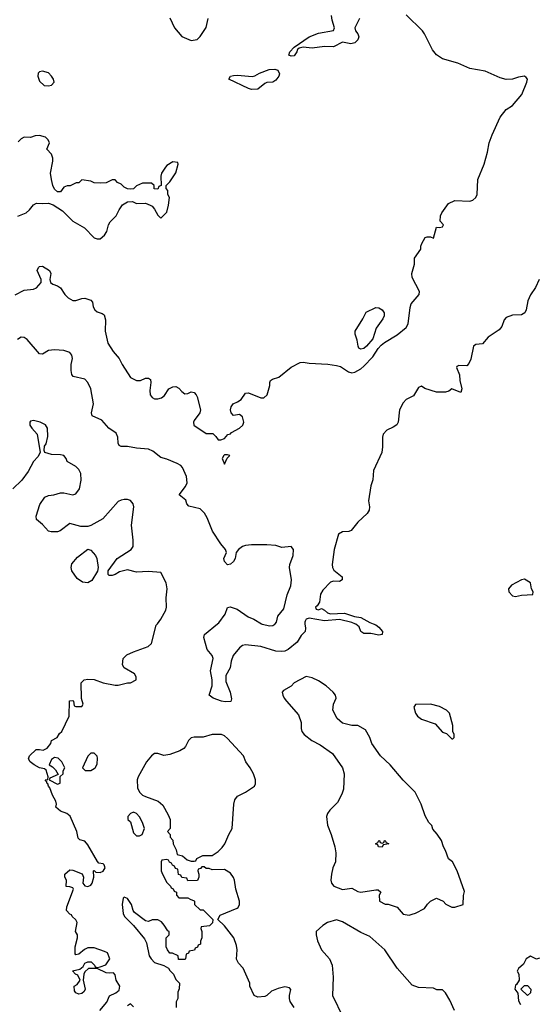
# Model space of a CAD drawing. Header units: inches. Extents: x 2396598 to 2566999, y 262085 to 451979.
# Tile 246 of 256: x 2526140 to 2529555, y 377491 to 383983. Entities that reach past the tile are written whole.
import ezdxf

# ---------------------------------------------------------------- set-up
doc = ezdxf.new("R2010")
doc.units = ezdxf.units.IN
doc.header["$MEASUREMENT"] = 0
doc.layers.add('C5327', color=7, linetype='Continuous')
doc.layers.add('C5328', color=7, linetype='Continuous')

msp = doc.modelspace()

# ---------------------------------------------------------------- linework, layer by layer
at = {"layer": 'C5327', "color": 5}
for points, elevation in [([(2526668.7, 377450), (2526714.8, 377505.2), (2526732.9, 377547.1), (2526774, 377566), (2526795.9, 377584.1), (2526799.5, 377610), (2526777.2, 377650), (2526770, 377686), (2526758, 377698), (2526730, 377695.3), (2526710, 377699), (2526650, 377728), (2526592.7, 377727.3), (2526570, 377706), (2526562, 377690), (2526558, 377650), (2526570.7, 377590), (2526565.4, 377574.6), (2526550, 377562), (2526530, 377558), (2526510, 377566), (2526500.4, 377580.4), (2526498, 377610), (2526519.3, 377620.7), (2526538, 377650), (2526523.1, 377683.1), (2526508, 377690), (2526487.3, 377712.7), (2526536.4, 377723.6), (2526559, 377741), (2526570, 377762), (2526590, 377771.3), (2526612, 377770), (2526634, 377750), (2526638, 377738), (2526650, 377734), (2526670, 377738), (2526708.4, 377751.6), (2526735.3, 377790), (2526718, 377830), (2526700.2, 377840.2), (2526630, 377862.7), (2526590, 377862.7), (2526567.5, 377852.5), (2526530, 377822), (2526510, 377818), (2526504.7, 377824.7), (2526506, 377870), (2526522, 377930), (2526522, 377950), (2526508.7, 377970), (2526519, 378030), (2526510, 378048), (2526486, 378070), (2526482, 378082), (2526470, 378086), (2526449, 378110), (2526450, 378134), (2526495.3, 378250), (2526490, 378258), (2526470, 378266), (2526447.3, 378267.3), (2526448, 378310), (2526438, 378330), (2526438, 378350), (2526470, 378378), (2526490, 378374.8), (2526550.8, 378350.8), (2526561, 378330), (2526556, 378290), (2526570, 378271.3), (2526590, 378266.8), (2526610, 378276), (2526618, 378290), (2526629, 378330), (2526626, 378370), (2526630, 378374), (2526642, 378362), (2526670, 378361), (2526690, 378368), (2526703.7, 378390), (2526697, 378410), (2526690, 378417), (2526662, 378422), (2526652.1, 378432.1), (2526590, 378542.7), (2526570, 378566), (2526536.5, 378576.5), (2526525.6, 378585.6), (2526516.2, 378630), (2526472, 378732), (2526450, 378749), (2526410, 378764), (2526378, 378790), (2526382, 378810), (2526379, 378830), (2526357.2, 378870), (2526339.3, 378919.3), (2526330, 378928.7), (2526324.7, 378944.7), (2526318, 378950), (2526318, 378958), (2526308, 378970), (2526326, 378974), (2526328, 378990), (2526314, 379034), (2526303.1, 379043.1), (2526269.5, 379049.5), (2526235.3, 379070), (2526209, 379090), (2526197.2, 379110), (2526204, 379130), (2526248.7, 379171.3), (2526270, 379172), (2526294, 379166), (2526320.4, 379179.6), (2526346, 379210), (2526348.7, 379231.3), (2526386, 379250), (2526403.1, 379276.9), (2526418, 379290), (2526466, 379390), (2526467.3, 379492.7), (2526490, 379494), (2526494, 379490), (2526498, 379458), (2526510, 379454), (2526550, 379454), (2526558, 379470), (2526548, 379508), (2526546, 379610), (2526566, 379630), (2526590, 379634), (2526630, 379632), (2526690, 379611), (2526770, 379594.8), (2526790, 379594.8), (2526850, 379611), (2526870, 379611.3), (2526908, 379630), (2526908.7, 379650), (2526898, 379670), (2526828, 379710), (2526818, 379730), (2526822, 379770), (2526845.6, 379794.4), (2526890, 379816), (2526988, 379850), (2527009.3, 379870.7), (2527040.7, 379990), (2527048.4, 380000)], 40), ([(2528021.7, 380000), (2528026, 379970), (2528022, 379950), (2527997.7, 379922.3), (2527970, 379879.7), (2527912, 379830), (2527890, 379820.4), (2527870, 379817.3), (2527830, 379820.3), (2527730, 379850.9), (2527630, 379861), (2527610, 379857.4), (2527590, 379840.5), (2527547.4, 379790), (2527533.8, 379753.8), (2527528.2, 379710), (2527500.3, 379659.7), (2527499.9, 379619.9), (2527528, 379550), (2527536, 379504), (2527532.7, 379487.3), (2527494.6, 379485.4), (2527470, 379489.7), (2527415.3, 379510), (2527388.7, 379530), (2527409.4, 379590), (2527409.5, 379630), (2527399.6, 379690), (2527416.9, 379770), (2527409.6, 379790), (2527376.2, 379830), (2527354.5, 379910), (2527359.3, 379930), (2527445.8, 380000)], 20), ([(2527735.4, 380000), (2527738.3, 379998.3), (2527790, 379986.4), (2527810, 379988.4), (2527823.3, 379996.7), (2527826.2, 380000)], 20), ([(2528470.9, 380000), (2528490, 379992.7), (2528510, 379978), (2528532.2, 379950), (2528530.6, 379930), (2528510, 379925.1), (2528456.9, 379936.9), (2528410, 379936.4), (2528390, 379949.7), (2528378.7, 379978.7), (2528357.2, 379997.2), (2528350.4, 380000)], 20), ([(2527950.8, 377470.8), (2527923.6, 377510), (2527919.6, 377530), (2527919.6, 377550), (2527929, 377589), (2527920.2, 377600.2), (2527890, 377606.6), (2527844.4, 377595.6), (2527801.6, 377578.4), (2527770, 377548), (2527756.9, 377543.1), (2527710, 377538), (2527686, 377550), (2527658, 377610), (2527658, 377630), (2527614, 377730), (2527583.2, 377763.2), (2527569.3, 377789.3), (2527574.5, 377850), (2527570, 377878), (2527552.3, 377930), (2527490, 378008), (2527446, 378050), (2527462, 378078), (2527575.1, 378124.9), (2527582, 378130), (2527589, 378150), (2527589, 378170), (2527566, 378250), (2527556, 378310), (2527550, 378328), (2527530, 378355.3), (2527490, 378379), (2527410, 378378), (2527390, 378386), (2527370, 378386), (2527356.4, 378396.4), (2527342, 378398), (2527332.7, 378387.3), (2527318, 378382), (2527314, 378370), (2527322, 378350), (2527322, 378330), (2527312.7, 378307.3), (2527250, 378306), (2527242, 378322), (2527210, 378326), (2527202, 378342), (2527187.3, 378347.3), (2527182, 378382), (2527167.3, 378387.3), (2527162, 378402), (2527147.3, 378407.3), (2527142, 378422), (2527127.3, 378427.3), (2527122, 378442), (2527110, 378446), (2527078, 378442), (2527074, 378430), (2527074, 378370), (2527082, 378350), (2527110, 378294), (2527134, 378270), (2527138, 378258), (2527152.7, 378252.7), (2527158, 378238), (2527174, 378230), (2527174, 378210), (2527190, 378194), (2527250, 378194), (2527263.6, 378183.6), (2527290, 378174), (2527294, 378170), (2527294, 378150), (2527330, 378114), (2527350, 378114), (2527414, 378050), (2527412.7, 378027.3), (2527391.6, 378008.4), (2527338, 378002), (2527334, 377990), (2527342, 377970), (2527342, 377930), (2527332.7, 377907.3), (2527331.6, 377888.4), (2527318, 377882), (2527312.7, 377867.3), (2527298, 377862), (2527292.7, 377847.3), (2527258, 377842), (2527252.7, 377827.3), (2527238, 377822), (2527234, 377790), (2527230, 377786), (2527187.3, 377787.3), (2527186, 377810), (2527148.4, 377828.4), (2527130, 377829), (2527115.3, 377850), (2527106, 377870), (2527106, 377930), (2527126, 377950), (2527126, 377970), (2527116.4, 377976.4), (2527093.6, 378013.6), (2527074.6, 378034.6), (2527050, 378048), (2527012.7, 378047.3), (2526990, 378038), (2526970, 378042), (2526897.2, 378097.2), (2526889.1, 378109.1), (2526877.2, 378150), (2526850, 378188), (2526830, 378198), (2526822, 378190), (2526816, 378150), (2526822, 378090), (2526832, 378070), (2526890.6, 378010.6), (2526963.5, 377923.5), (2526977.3, 377897.3), (2526994.8, 377810), (2527006, 377790), (2527030, 377766), (2527090, 377746), (2527122, 377730), (2527130, 377714), (2527154, 377690), (2527170, 377654), (2527194, 377630), (2527192.7, 377592.7), (2527182, 377570), (2527182, 377530), (2527172.7, 377507.3), (2527172, 377470)], 40), ([(2529008.7, 377450), (2528978, 377518), (2528950, 377566), (2528930, 377586), (2528892.7, 377587.3), (2528870, 377598), (2528770, 377602), (2528730, 377618), (2528629.1, 377729.1), (2528548.7, 377850), (2528450, 377937.2), (2528390, 377963.7), (2528270, 378035.6), (2528230, 378047.8), (2528170, 378030.9), (2528139.3, 378010), (2528096.3, 377970), (2528095.5, 377950), (2528104.9, 377910), (2528130, 377851), (2528183, 377790), (2528200.7, 377750), (2528206.8, 377670), (2528203, 377550), (2528271.6, 377408.4)], 40), ([(2529570, 377795.3), (2529550, 377788), (2529510, 377808), (2529482, 377790), (2529463.6, 377756.4), (2529430, 377726), (2529422, 377710), (2529432, 377690), (2529434, 377650), (2529418, 377622), (2529410, 377618), (2529406.8, 377590), (2529425.4, 377565.4), (2529430, 377514), (2529444.7, 377490)], 40), ([(2526890, 377474), (2526870, 377493.2), (2526850, 377482)], 40)]:
    msp.add_lwpolyline(points, dxfattribs=dict(at, elevation=elevation))
at = {"layer": 'C5327', "color": 5, "elevation": 40}
for points in [[(2528030, 379652), (2527951, 379610), (2527930, 379589.2), (2527880.7, 379559.3), (2527871.3, 379550), (2527876, 379530), (2527884, 379510), (2527899.1, 379490), (2527978.5, 379398.5), (2527996, 379350), (2527996, 379310), (2528001, 379290), (2528016, 379270), (2528067.3, 379230), (2528121.4, 379201.4), (2528204.4, 379144.4), (2528270.3, 379050.3), (2528280.5, 379010), (2528276.4, 378910), (2528264.2, 378875.8), (2528237.4, 378822.6), (2528184.9, 378770), (2528170.6, 378750), (2528164.9, 378730), (2528170, 378672), (2528194.8, 378610), (2528218.8, 378530), (2528224.9, 378490), (2528223.8, 378430), (2528206.7, 378390), (2528197.1, 378350), (2528193.4, 378310), (2528197.3, 378290), (2528211.3, 378270), (2528270, 378247.7), (2528330, 378256), (2528370, 378234.8), (2528390, 378230.7), (2528490, 378246), (2528504.7, 378244.7), (2528522, 378230), (2528512, 378210), (2528514, 378170), (2528550, 378152), (2528570, 378151.3), (2528630, 378132), (2528670, 378084.7), (2528710, 378078), (2528730, 378086), (2528750, 378091.3), (2528810, 378122), (2528830, 378152), (2528850, 378172), (2528888.9, 378191.1), (2528934, 378170), (2528951.6, 378151.6), (2528990, 378132), (2529010, 378132), (2529066, 378150), (2529068.4, 378208.4), (2529074.6, 378234.6), (2529025.2, 378370), (2528994, 378430), (2528968, 378450), (2528950, 378506), (2528935.3, 378530), (2528922, 378570), (2528893.6, 378613.6), (2528864.7, 378644.7), (2528858, 378670), (2528838, 378690), (2528814.6, 378734.6), (2528788.7, 378810), (2528748, 378890), (2528670, 378968.7), (2528584, 379070), (2528519, 379130), (2528462, 379210), (2528449, 379250), (2528420.2, 379300.2), (2528370, 379328.7), (2528330, 379329.2), (2528270, 379345.2), (2528234.8, 379374.8), (2528206, 379430), (2528209.3, 379470), (2528227, 379510), (2528222.9, 379530), (2528207.3, 379550), (2528162, 379590), (2528110, 379623), (2528070, 379643.6)], [(2528850, 379469.5), (2528750, 379468.7), (2528740.7, 379450), (2528750.7, 379410), (2528764, 379390), (2528790.4, 379370.4), (2528879.9, 379339.9), (2528930, 379286), (2528956, 379276), (2528990, 379242), (2528998, 379242), (2529006, 379250), (2529006, 379270), (2528998, 379290), (2528997.2, 379330), (2528975.1, 379410), (2528956, 379430), (2528910, 379454)], [(2527410, 379269.6), (2527350, 379251.6), (2527290, 379251.5), (2527270, 379247), (2527253, 379230), (2527234.4, 379190), (2527222.2, 379177.8), (2527197, 379163), (2527130, 379137.4), (2527090, 379131.3), (2527050, 379144.5), (2527030, 379143.7), (2527010, 379129.4), (2526975.5, 379090), (2526920.5, 378990), (2526915.5, 378970), (2526917.5, 378917.5), (2526930.4, 378890.4), (2526950, 378870.8), (2526970, 378861), (2527054, 378830), (2527083.6, 378803.6), (2527119.6, 378739.6), (2527132, 378710), (2527132, 378650), (2527114, 378630), (2527131.6, 378611.6), (2527132.7, 378592.7), (2527150, 378574), (2527152, 378550), (2527172, 378510), (2527178, 378478), (2527214, 378470), (2527243.6, 378443.6), (2527270, 378434), (2527290, 378434), (2527302, 378438), (2527307.3, 378452.7), (2527348.9, 378471.1), (2527410, 378472), (2527450, 378498), (2527475.5, 378524.5), (2527494, 378550), (2527519, 378610), (2527542, 378650), (2527552.3, 378810), (2527560.1, 378839.9), (2527577, 378863), (2527630, 378890.6), (2527689.2, 378930), (2527695.2, 378944.8), (2527696, 378970), (2527681.7, 379010), (2527661.1, 379050), (2527632.6, 379090), (2527616.2, 379130), (2527510, 379242.9), (2527490, 379260.7), (2527470, 379269.5)], [(2526630, 379146), (2526610, 379146), (2526590, 379126), (2526554, 379050), (2526572.7, 379032.7), (2526610, 379032), (2526630, 379044.7), (2526638, 379050), (2526650, 379074), (2526653.6, 379113.6), (2526650, 379126)], [(2526370, 379118), (2526350, 379106), (2526334, 379070), (2526356.9, 379056.9), (2526376.9, 379036.9), (2526394, 379006), (2526338, 378982), (2526334, 378970), (2526390, 378942), (2526406, 378950), (2526406, 378994), (2526426, 379010), (2526426, 379030), (2526438, 379050), (2526418, 379090), (2526394.6, 379114.6)], [(2526890, 378758), (2526871.6, 378748.4), (2526854, 378730), (2526854, 378710), (2526870, 378694), (2526890, 378622), (2526910, 378602), (2526930, 378602), (2526948.7, 378611.3), (2526962, 378650), (2526949, 378690), (2526930, 378728), (2526910, 378748)], [(2528530, 378526), (2528506, 378530), (2528502, 378542), (2528488, 378550), (2528502, 378558), (2528508.4, 378571.6), (2528514, 378570), (2528518, 378558), (2528530, 378554), (2528542, 378558), (2528546, 378570), (2528551.6, 378571.6), (2528558, 378558), (2528574, 378550), (2528538, 378542)], [(2529490, 377548), (2529446, 377590), (2529470, 377614), (2529490, 377614), (2529511.3, 377590), (2529510, 377566)]]:
    msp.add_lwpolyline(points, close=True, dxfattribs=at)
at = {"layer": 'C5328', "color": 5}
for points, elevation in [([(2526110, 382169.1), (2526170, 382199.5), (2526230, 382205.3), (2526250, 382214.9), (2526280.9, 382250), (2526282, 382270), (2526255.1, 382330), (2526262.7, 382350), (2526270, 382355.5), (2526290, 382357.1), (2526336.3, 382330), (2526344.4, 382310), (2526339.3, 382270), (2526344, 382250), (2526358.4, 382238.4), (2526390, 382228), (2526410, 382215.5), (2526438.4, 382170), (2526460.5, 382150), (2526490, 382132.2), (2526510, 382130.4), (2526550, 382144.9), (2526570, 382146.3), (2526610, 382134), (2526620.9, 382120.9), (2526625.3, 382090), (2526634.4, 382070), (2526650, 382055.8), (2526684.6, 382044.6), (2526696.1, 382036.1), (2526704.8, 382004.8), (2526703, 381930), (2526721.7, 381850), (2526755.4, 381795.4), (2526796.5, 381750), (2526814.9, 381710), (2526870, 381624.2), (2526910, 381603.5), (2526936.2, 381603.8), (2526970, 381619.6), (2526990, 381620.3), (2526996, 381616), (2527002.4, 381610), (2527004.2, 381590), (2526997.2, 381537.2), (2527001.1, 381510), (2527012.8, 381492.7), (2527030, 381483.6), (2527050, 381482.7), (2527075.1, 381490), (2527094.6, 381505.4), (2527123.6, 381550), (2527150, 381563.2), (2527170, 381564.2), (2527190, 381554.4), (2527210, 381530.6), (2527230, 381516.3), (2527250, 381518), (2527270, 381528.2), (2527290, 381523.8), (2527303.8, 381510), (2527310, 381496), (2527333.4, 381410), (2527328.4, 381390), (2527290, 381340.9), (2527285.8, 381330), (2527289.1, 381310), (2527370, 381255.5), (2527414, 381254), (2527434.8, 381234.8), (2527450, 381212), (2527467.3, 381212.7), (2527490, 381222), (2527512.7, 381247.3), (2527530, 381252), (2527538, 381262), (2527590, 381290.7), (2527611.8, 381310), (2527618, 381330), (2527610, 381365.2), (2527590, 381379.5), (2527550, 381374), (2527534, 381390), (2527529.4, 381410), (2527534, 381430), (2527548.7, 381450), (2527577.5, 381462.5), (2527600.9, 381479.1), (2527630, 381520.7), (2527650, 381521.6), (2527730, 381488.9), (2527750, 381490.4), (2527771.3, 381510), (2527789.7, 381570), (2527789.7, 381590.3), (2527795.3, 381604.7), (2527807, 381613), (2527850, 381625.2), (2527930, 381692.3), (2527990, 381722.4), (2528010, 381724.7), (2528050, 381718.4), (2528172.3, 381712.3), (2528230, 381703.8), (2528256.3, 381696.3), (2528310, 381661.2), (2528330, 381655.5), (2528350, 381658.8), (2528390, 381681.2), (2528410, 381698.6), (2528470, 381760.2), (2528505.1, 381814.9), (2528523.9, 381836.1), (2528545.8, 381854.2), (2528630, 381905.7), (2528690, 381953.6), (2528703.1, 381976.9), (2528715.1, 382084.9), (2528722, 382110), (2528775.3, 382170), (2528777.2, 382190), (2528730, 382282), (2528726, 382310), (2528744, 382370), (2528745.2, 382410), (2528785.2, 382470), (2528785.2, 382490), (2528791.8, 382508.2), (2528814, 382546), (2528828, 382552), (2528850, 382552), (2528870, 382542), (2528890, 382614), (2528910, 382612), (2528930, 382618), (2528936, 382630), (2528913.6, 382653.6), (2528916, 382690), (2528925.2, 382710), (2528969.4, 382770.6), (2529009.5, 382790.5), (2529110, 382785.3), (2529130, 382793.1), (2529149.8, 382810.2), (2529156.8, 382830), (2529161.2, 382930), (2529204.2, 383030), (2529226.5, 383110), (2529237.5, 383170), (2529255.9, 383224.1), (2529310, 383339.1), (2529349.7, 383390), (2529390, 383416.1), (2529452.4, 383490), (2529486, 383570), (2529489.4, 383590), (2529482, 383602), (2529470, 383609.4), (2529430, 383603.5), (2529390, 383589.8), (2529350, 383588.7), (2529310, 383599.4), (2529210, 383643.5), (2529110, 383660.2), (2529030, 383696.8), (2528930, 383724), (2528890, 383752), (2528863, 383783), (2528810.5, 383890), (2528796.3, 383910), (2528690, 384015.8)], 20), ([(2527130, 383994), (2527162, 383930), (2527210, 383872), (2527270, 383846), (2527310, 383852), (2527330, 383872), (2527370, 383932), (2527382.7, 383990)], 40), ([(2528380.5, 383990), (2528350.1, 383930), (2528355, 383910), (2528370.2, 383890), (2528377.1, 383870), (2528370.8, 383849.2), (2528350, 383830.8), (2528324.2, 383824.2), (2528270, 383835.4), (2528210, 383804.6), (2528150, 383806.9), (2528070, 383795.4), (2528010, 383802), (2527984, 383796), (2527972.7, 383787.3), (2527967.7, 383770), (2527950, 383743.6), (2527930, 383741.6), (2527916, 383750), (2527922, 383770), (2527950, 383801), (2528049.8, 383870.2), (2528110, 383894.7), (2528210, 383911.3), (2528217, 383930), (2528200.5, 383980.5), (2528197.4, 384010)], 20), ([(2526126.8, 382686.8), (2526182, 382710), (2526205.2, 382730), (2526230, 382762.8), (2526250, 382774), (2526290, 382770.7), (2526330, 382774), (2526361.6, 382761.6), (2526422, 382722), (2526490, 382653.4), (2526566.8, 382610), (2526630, 382544), (2526650, 382537.3), (2526670, 382537.3), (2526698.9, 382561.1), (2526714.2, 382585.8), (2526726, 382630), (2526737.2, 382650), (2526775.3, 382690), (2526795.3, 382730), (2526818, 382762), (2526850, 382782), (2526883.6, 382783.6), (2526910, 382772), (2526970, 382774), (2526999.6, 382759.6), (2527012.7, 382752.7), (2527030, 382734), (2527050, 382694), (2527070, 382674), (2527110, 382714), (2527120.4, 382759.6), (2527128, 382810), (2527118, 382830), (2527116.4, 382856.4), (2527106, 382870), (2527106, 382890), (2527130, 382914), (2527170, 382974), (2527186, 383030), (2527182, 383042), (2527150, 383046), (2527110, 383022), (2527101, 383010), (2527076, 382970), (2527071.6, 382951.6), (2527074, 382890), (2527058, 382882), (2527050, 382866), (2527027.3, 382867.3), (2527026, 382890), (2527010, 382906), (2526950, 382906), (2526910, 382888), (2526890, 382868), (2526870, 382866), (2526850, 382868), (2526830, 382878), (2526810, 382898), (2526786, 382910), (2526770, 382926), (2526750, 382926), (2526710, 382908), (2526670, 382906), (2526630, 382908), (2526610, 382918), (2526550, 382926), (2526530, 382908), (2526512.7, 382907.3), (2526471.6, 382888.4), (2526452.7, 382887.3), (2526430, 382878), (2526410, 382848), (2526390, 382848), (2526370, 382866), (2526358, 382890), (2526348.9, 382928.9), (2526344, 382970), (2526359.3, 383050), (2526358, 383070), (2526350, 383095.3), (2526318, 383130), (2526335.3, 383170), (2526328, 383190), (2526310, 383208), (2526270, 383219), (2526242, 383218), (2526210, 383206), (2526170, 383208), (2526150, 383198), (2526130, 383178)], 40), ([(2529566.7, 382270), (2529542.8, 382217.2), (2529510.2, 382169.8), (2529491.5, 382130), (2529480.3, 382070), (2529472.4, 382050), (2529450, 382036.9), (2529390, 382034.9), (2529350, 382019.8), (2529336.7, 382003.3), (2529320.1, 381959.9), (2529301.9, 381938.1), (2529230.3, 381890), (2529193.8, 381846.2), (2529150, 381841.1), (2529134.4, 381830), (2529115.4, 381744.6), (2529103.1, 381716.9), (2529090, 381701.2), (2529036.9, 381703.1), (2529023.5, 381696.5), (2529021, 381690), (2529041.7, 381641.7), (2529044.4, 381604.4), (2529056, 381550), (2529050, 381524), (2528990, 381549.4), (2528970, 381534.5), (2528950, 381527), (2528890, 381527), (2528811.8, 381551.8), (2528790, 381566), (2528770, 381558), (2528738, 381502), (2528690, 381478.4), (2528670, 381455.6), (2528646.4, 381410), (2528637.6, 381330), (2528627.9, 381312.1), (2528604.7, 381295.3), (2528562.5, 381277.5), (2528538.4, 381250), (2528533.5, 381230), (2528533.5, 381166.5), (2528528.1, 381130), (2528473.5, 381010), (2528469.3, 380950), (2528455.8, 380910), (2528440.9, 380810), (2528447.2, 380770), (2528444.9, 380750), (2528432.4, 380727.6), (2528370, 380669.7), (2528325.9, 380614.1), (2528311.6, 380608.4), (2528270, 380606.7), (2528243.7, 380590), (2528215.2, 380490), (2528200.3, 380390), (2528203.1, 380370), (2528212.9, 380352.9), (2528267.3, 380310), (2528267.3, 380290), (2528250, 380279.6), (2528210, 380280.5), (2528190, 380273.3), (2528139.4, 380220.6), (2528124.8, 380195.2), (2528116.9, 380143.1), (2528101.7, 380118.3), (2528090.8, 380110), (2528096, 380096), (2528110, 380090.8), (2528130, 380100.5), (2528150, 380090.5), (2528170, 380073), (2528190, 380066.4), (2528282, 380070), (2528348.9, 380048.9), (2528390, 380042), (2528450, 380008), (2528470.9, 380000)], 20), ([(2527826.2, 380000), (2527835, 380010), (2527842.4, 380050), (2527882.6, 380097.4), (2527904.2, 380190), (2527928.9, 380250), (2527933.1, 380290), (2527918.8, 380370), (2527921.8, 380390), (2527945, 380450), (2527945.1, 380490), (2527929.7, 380509.7), (2527870, 380503.5), (2527830, 380515.6), (2527770, 380521.1), (2527670, 380521), (2527630, 380515.4), (2527610, 380508.9), (2527582.6, 380490), (2527568.5, 380470), (2527561.2, 380430), (2527550.1, 380409.9), (2527530, 380394), (2527510, 380389.4), (2527490, 380409.5), (2527485.7, 380430), (2527505.1, 380470), (2527497.7, 380490), (2527466.5, 380526.5), (2527412.5, 380610), (2527377.4, 380697.4), (2527359.3, 380730), (2527330, 380757.4), (2527254.6, 380774.6), (2527241.3, 380790), (2527234.9, 380814.9), (2527192, 380850), (2527234.5, 380905.5), (2527243.5, 380930), (2527241.1, 380970), (2527214.8, 381030), (2527202.7, 381042.7), (2527177.6, 381057.6), (2527110, 381084.8), (2527070, 381095.4), (2527017.7, 381137.7), (2526990, 381152), (2526910, 381157.6), (2526850, 381169.8), (2526810, 381168.2), (2526795.9, 381175.9), (2526789.8, 381189.8), (2526788, 381230), (2526776.9, 381256.9), (2526728.2, 381290), (2526682.6, 381342.6), (2526617.6, 381370), (2526612.6, 381390), (2526626.6, 381450), (2526609, 381550), (2526589.9, 381589.9), (2526570, 381613.1), (2526492.3, 381630), (2526483, 381643), (2526478.2, 381670), (2526479.1, 381710), (2526487.1, 381750), (2526482.7, 381770), (2526470, 381788), (2526430, 381801.8), (2526370, 381806.4), (2526330, 381801), (2526290, 381777.6), (2526270, 381779.5), (2526190, 381873.6), (2526170, 381887.6), (2526150.5, 381889.5), (2526125.7, 381874.3)], 20), ([(2527048.4, 380000), (2527071.5, 380030), (2527103.7, 380090), (2527109.3, 380110), (2527106, 380170), (2527112.7, 380230), (2527106, 380270), (2527070, 380339), (2526990, 380343.6), (2526910, 380339.5), (2526850, 380355.1), (2526797.3, 380342.7), (2526770, 380324), (2526750, 380319), (2526730, 380318), (2526724, 380324), (2526724, 380350), (2526782, 380430), (2526875.3, 380490), (2526888, 380510), (2526889.2, 380550.8), (2526876.3, 380650), (2526893.6, 380770), (2526887.3, 380790), (2526870, 380811.8), (2526850, 380818.7), (2526830, 380818.7), (2526810, 380815.1), (2526790, 380805.1), (2526687.9, 380692.1), (2526610, 380647.3), (2526590, 380642), (2526542, 380642), (2526470, 380661.2), (2526406.6, 380613.4), (2526390, 380606.6), (2526346.3, 380606.3), (2526329.5, 380609.5), (2526290, 380655.3), (2526250, 380688), (2526249, 380710), (2526273.6, 380786.4), (2526306, 380834), (2526330, 380846), (2526366, 380850), (2526410, 380862.8), (2526430, 380864), (2526490, 380850.6), (2526510, 380857.3), (2526534, 380890), (2526546.3, 380946.3), (2526542.7, 380990), (2526530, 381017.2), (2526510, 381037), (2526453.2, 381070), (2526445.2, 381090), (2526430, 381109), (2526410, 381114), (2526350, 381115.1), (2526306, 381130), (2526302, 381142), (2526304, 381170), (2526313.6, 381186.4), (2526326.3, 381233.7), (2526323.7, 381290), (2526310, 381312.7), (2526275.3, 381330), (2526230, 381341.2), (2526210, 381335.3), (2526206, 381330), (2526206.8, 381310), (2526218.8, 381290), (2526254, 381250), (2526274, 381130), (2526259.8, 381100.2), (2526230, 381069.2), (2526195.4, 381004.6), (2526153.8, 380946.2), (2526094.9, 380890)], 40), ([(2527445.8, 380000), (2527453.6, 380006.4), (2527495.9, 380064.1), (2527510, 380107.7), (2527528.2, 380111.8), (2527575.3, 380095.3), (2527646.1, 380046.1), (2527684.9, 380030), (2527735.4, 380000)], 20), ([(2528350.4, 380000), (2528330, 380008.6), (2528250, 380027.8), (2528150, 380020.4), (2528050, 380036.4), (2528030.3, 380029.8), (2528023, 380017), (2528020.2, 380010), (2528021.7, 380000)], 20)]:
    msp.add_lwpolyline(points, dxfattribs=dict(at, elevation=elevation))
for points, elevation in [([(2526290, 383642.7), (2526270, 383639), (2526261, 383630), (2526258.8, 383610), (2526270, 383578), (2526302, 383550), (2526330, 383546.8), (2526348.9, 383551.1), (2526368, 383570), (2526362, 383590), (2526349, 383610), (2526330, 383632.7)], 40), ([(2527670, 383523.1), (2527648.3, 383528.3), (2527519.3, 383590), (2527529.4, 383610), (2527550, 383614.8), (2527577.3, 383617.3), (2527672.4, 383607.6), (2527690, 383611.6), (2527720.9, 383630), (2527784.5, 383655.5), (2527823, 383657), (2527841.7, 383650), (2527853.4, 383626.6), (2527850.1, 383609.9), (2527830, 383584.2), (2527810, 383571.8), (2527770, 383568.7), (2527757, 383563), (2527710, 383525.8)], 20), ([(2528390, 381809.7), (2528378, 381818), (2528371.8, 381830), (2528366.8, 381870), (2528353.1, 381910), (2528354, 381930), (2528404.2, 382010), (2528425.5, 382054.5), (2528490, 382084.4), (2528510, 382084), (2528531.4, 382070), (2528543.2, 382050), (2528544.7, 382030), (2528535.5, 382010), (2528492.3, 381950), (2528470, 381879.6), (2528428.4, 381830), (2528410, 381814.7)], 20), ([(2527510, 381114), (2527490, 381114), (2527486.8, 381110), (2527476, 381090), (2527490, 381052), (2527508.4, 381091.6), (2527526, 381110)], 20), ([(2526590, 380269.4), (2526553.6, 380273.6), (2526518.6, 380298.6), (2526484, 380350), (2526479, 380370), (2526484.7, 380395.3), (2526521.5, 380438.5), (2526590, 380491), (2526610, 380486), (2526639.1, 380450), (2526647.7, 380430), (2526657.3, 380370), (2526653.4, 380346.6), (2526615.6, 380284.4)], 40), ([(2529470, 380293.2), (2529450, 380289), (2529385.2, 380254.8), (2529364.7, 380230), (2529366, 380210), (2529390, 380184), (2529410, 380180.7), (2529450, 380187.7), (2529526, 380194), (2529528, 380210), (2529515.3, 380230), (2529508.7, 380270)], 40)]:
    msp.add_lwpolyline(points, close=True, dxfattribs=dict(at, elevation=elevation))

doc.saveas('drawing.dxf')
